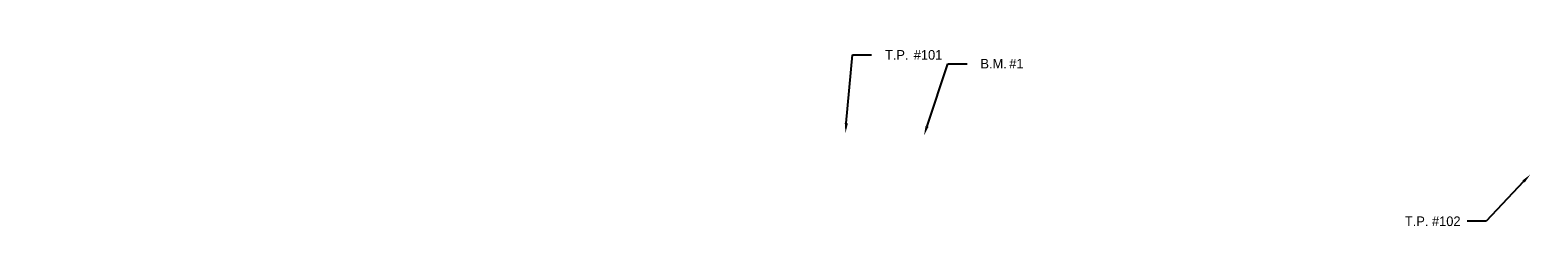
# Model space of a CAD drawing. Header units: feet. Extents: x 1384904 to 1390669, y 443351 to 444331.
# Tile 1 of 3: x 1384904 to 1386868, y 443878 to 444157. Entities that reach past the tile are written whole.
import ezdxf
from ezdxf import colors
from ezdxf.entities.mleader import LeaderData, LeaderLine
from ezdxf.math import Vec2, Vec3

# ---------------------------------------------------------------- set-up
doc = ezdxf.new("R2010")
doc.units = ezdxf.units.FT
doc.header["$MEASUREMENT"] = 0
doc.styles.add('Slanted-Normal', font='font31.shx', dxfattribs={"height": 0.14})
doc.styles.get("Standard").update_dxf_attribs({"font": 'arial.ttf'})
doc.dimstyles.get("Standard").update_dxf_attribs({"dimtxt": 0.18, "dimasz": 0.18, "dimexe": 0.18, "dimexo": 0.0625, "dimgap": 0.09, "dimtad": 0, "dimtih": 1, "dimtoh": 1, "dimdec": 4, "dimzin": 0, "dimdsep": 46, "dimtxsty": 'Standard', "dimcen": 0.09, "dimadec": 0, "dimazin": 0, "dimtfac": 1, "dimtdec": 4, "dimtofl": 0, "dimtmove": 0, "dimatfit": 3, "dimfxl": 1, "dimtolj": 1, "dimtzin": 0, "dimarcsym": 0})

# ---------------------------------------------------------------- blocks, each defined once
blk = doc.blocks.new('*D15')
at = {"color": 0, "lineweight": -2, "transparency": 16777216}
for p, q in [((1387392.8, 443988.4), (1387417.7, 443920.2)), ((1387417.7, 443920.2), (1387422.7, 443920.2))]:
    blk.add_line(p, q, dxfattribs=at)
blk.add_arc((1387381.1, 443977.1), 16.2, 16.8368, 71.1861, dxfattribs=at)
at = {"color": 0, "transparency": 16777216}
for points in [[(1387386.2, 443991.6), (1387386.5, 443993.3), (1387381.4, 443993.3)], [(1387397.5, 443981.9), (1387395.8, 443981.7), (1387397.3, 443976.8)]]:
    blk.add_solid(points, dxfattribs=at)
at = {"layer": 'Defpoints', "color": 0, "transparency": 16777216}
for p in [(1387384.5, 444157.1), (1384903.9, 444016.6), (1387389.5, 443991), (1387381.1, 443977.1), (1387541, 443974.5)]:
    blk.add_point(p, dxfattribs=at)
at = {"color": 0, "transparency": 16777216, "insert": (1387467.9, 443920.2), "char_height": 14, "attachment_point": 5, "style": 'Slanted-Normal'}
blk.add_mtext('\\A1;89°51\'2"', dxfattribs=at)

msp = doc.modelspace()

# ---------------------------------------------------------------- dimensions: what is measured, and where the dimension line sits
dim = msp.add_angular_dim_2l(base=(1387389.48751, 443990.98096), line1=((1384903.85617, 444016.60765), (1387540.978, 443974.544)), line2=((1387381.13864, 443977.09222), (1387384.47874, 444157.06078)), dimstyle='Standard', override={"dimscale": 0, "dimtxt": 0.125, "dimasz": 0.05, "dimexe": 0.125, "dimexo": 0.05, "dimgap": 0.05, "dimtxsty": 'Slanted-Normal', "dimaunit": 1, "dimadec": 3, "dimtmove": 1})
dim.commit()
dim.dimension.update_dxf_attribs({"geometry": '*D15', "text_midpoint": (1387467.89711, 443920.16086), "dimtype": 162})

# ---------------------------------------------------------------- leaders
ml = msp.add_multileader_mtext('Standard')
ml.set_content('\\pxi-3,l4,t4;T.P.^I#101', color=256, style='Slanted-Normal')
ml.set_leader_properties()
ml.build(insert=Vec2(0, 0))
ml.multileader.update_dxf_attribs({"text_left_attachment_type": 2, "text_right_attachment_type": 2, "dogleg_length": 0.25, "arrow_head_size": 12.5, "scale": 100})
ctx = ml.context
ctx.base_point, ctx.scale, ctx.char_height, ctx.arrow_head_size, ctx.landing_gap_size, ctx.plane_origin = Vec3(1386000.11919, 444124.92457, 781.76), 100, 12.5, 12.5, 5, Vec3(1385966.147, 444023.447, 781.76)
ctx.left_attachment, ctx.right_attachment = 2, 2
notes = []
notes.append((ctx, [(1, (1, 1, 0), (1385975.11919, 444124.92457, 781.76), (1, 0), 25, [(0, [(1385966.147, 444023.447, 781.76)], 0, [])])]))
ctx.mtext.insert, ctx.mtext.flow_direction = Vec3(1386005.11919, 444131.17457, 781.76), 5
ml = msp.add_multileader_mtext('Standard')
ml.set_content('\\pxi-3,l4,t4;B.M.^I#1', color=256, style='Slanted-Normal')
ml.set_leader_properties()
ml.build(insert=Vec2(0, 0))
ml.multileader.update_dxf_attribs({"text_left_attachment_type": 2, "text_right_attachment_type": 2, "dogleg_length": 0.25, "arrow_head_size": 12.5, "scale": 100})
ctx = ml.context
ctx.base_point, ctx.scale, ctx.char_height, ctx.arrow_head_size, ctx.landing_gap_size, ctx.plane_origin = Vec3(1386124.47502, 444113.45913, 781.6), 100, 12.5, 12.5, 5, Vec3(1386068.506, 444020.164, 781.6)
ctx.left_attachment, ctx.right_attachment = 2, 2
notes.append((ctx, [(1, (1, 1, 0), (1386099.47502, 444113.45913, 781.6), (1, 0), 25, [(0, [(1386068.506, 444020.164, 781.6)], 0, [])])]))
ctx.mtext.insert, ctx.mtext.flow_direction = Vec3(1386129.47502, 444119.70913, 781.6), 5
ml = msp.add_multileader_mtext('Standard')
ml.set_content('\\pxi-3,l4,t4;T.P. #102', color=256, style='Slanted-Normal')
ml.set_leader_properties()
ml.build(insert=Vec2(0, 0))
ml.multileader.update_dxf_attribs({"text_left_attachment_type": 2, "text_right_attachment_type": 2, "dogleg_length": 0.25, "arrow_head_size": 12.5, "scale": 100})
ctx = ml.context
ctx.base_point, ctx.scale, ctx.char_height, ctx.arrow_head_size, ctx.landing_gap_size, ctx.plane_origin = Vec3(1386677.51995, 443908.42615, 783.34), 100, 12.5, 12.5, 5, Vec3(1386858.165, 443969.118, 783.34)
ctx.left_attachment, ctx.right_attachment = 2, 2
notes.append((ctx, [(0, (1, 1, 0), (1386800.9128, 443908.42615, 783.34), (-1, 0), 25, [(0, [(1386858.165, 443969.118, 783.34)], 0, [])])]))
ctx.mtext.insert, ctx.mtext.flow_direction = Vec3(1386682.51995, 443914.67615, 783.34), 5
for ctx, leaders in notes:
    for number, flags, end, landing, length, lines in leaders:
        leader = LeaderData()
        leader.index, (leader.has_last_leader_line, leader.has_dogleg_vector, leader.attachment_direction) = number, flags
        leader.last_leader_point, leader.dogleg_vector, leader.dogleg_length = Vec3(end), Vec3(landing), length
        for number, points, colour, breaks in lines:
            line = LeaderLine()
            line.index, line.vertices, line.color, line.breaks = number, Vec3.list(points), colors.encode_raw_color(colour), breaks
            leader.lines.append(line)
        ctx.leaders.append(leader)

doc.saveas('drawing.dxf')
